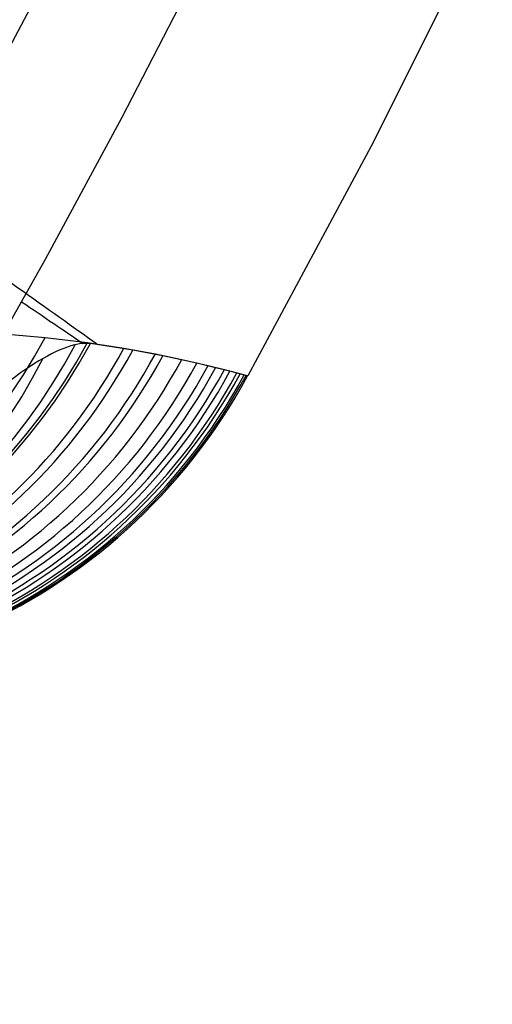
# Model space of a CAD drawing. Extents: x 35624 to 36541, y 4015 to 4839.
# Tile 95 of 150: x 36370 to 36383, y 4140 to 4167. Entities that reach past the tile are written whole.
import ezdxf

# ---------------------------------------------------------------- set-up
doc = ezdxf.new("R2010")
doc.units = 0
doc.layers.add('GAMBE', color=96, linetype='CONTINUOUS')
doc.layers.add('IGES_LEVEL_1', color=4, linetype='CONTINUOUS')

msp = doc.modelspace()

# ---------------------------------------------------------------- linework, layer by layer
at = {"layer": 'GAMBE', "extrusion": (-0.05626475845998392, 0.05250560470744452, 0.9970343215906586)}
msp.add_circle((-27824.78393760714, 23657.5163710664, -2248.188692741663), 15.66086627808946, dxfattribs=at)
at = {"layer": 'IGES_LEVEL_1'}
for p, q in [((36383.30809306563, 4169.848539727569, -208.4457228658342), (36380.06050510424, 4163.348820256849, -208.4453734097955)), ((36371.11674248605, 4167.841236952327, -297.201595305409), (36367.63185745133, 4161.270135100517, -297.2015953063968)), ((36375.20338845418, 4167.933020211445, -137.000007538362), (36373.17816460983, 4164.011400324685, -137.0000076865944)), ((36373.17816460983, 4164.011400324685, -137.0000076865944), (36371.08105817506, 4160.128313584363, -137.0000078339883)), ((36380.06050510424, 4163.348820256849, -208.4453734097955), (36376.6245055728, 4156.946195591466, -208.445023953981)), ((36371.08105817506, 4160.128313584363, -137.0000078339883), (36368.86729463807, 4156.204901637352, -137.0000079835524)), ((36370.1661694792, 4158.079739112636, -278.7318162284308), (36371.08746227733, 4157.999265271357, -273.8325520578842)), ((36371.08746227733, 4157.999265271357, -273.8325520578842), (36372.23941192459, 4157.861817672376, -266.9784196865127)), ((36372.23941192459, 4157.861817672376, -266.9784196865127), (36373.23913067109, 4157.708756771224, -260.1392945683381)), ((36373.47720797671, 4157.648931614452, -158.5518724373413), (36372.32012352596, 4157.829633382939, -150.441085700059)), ((36373.23913067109, 4157.708756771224, -260.1392945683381), (36374.09694234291, 4157.552027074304, -253.3099349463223)), ((36374.29923221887, 4157.495050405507, -165.3788133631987), (36373.47720797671, 4157.648931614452, -158.5518724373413)), ((36374.09694234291, 4157.552027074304, -253.3099349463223), (36374.82025889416, 4157.401265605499, -246.492555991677)), ((36375.2317075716, 4157.294611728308, -174.9548528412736), (36374.29923221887, 4157.495050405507, -165.3788133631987)), ((36374.82025889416, 4157.401265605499, -246.492555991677), (36375.53949219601, 4157.23411620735, -238.0605706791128)), ((36375.74414033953, 4157.17270228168, -181.749670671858), (36375.2317075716, 4157.294611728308, -174.9548528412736)), ((36375.53949219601, 4157.23411620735, -238.0605706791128), (36375.98292581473, 4157.122222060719, -231.2713434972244)), ((36376.13671007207, 4157.073763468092, -188.5352827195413), (36375.74414033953, 4157.17270228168, -181.749670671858)), ((36375.98292581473, 4157.122222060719, -231.2713434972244), (36376.32772461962, 4157.030259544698, -223.9979934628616)), ((36376.57473783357, 4156.958518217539, -202.0797159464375), (36376.13671007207, 4157.073763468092, -188.5352827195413)), ((36376.32772461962, 4157.030259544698, -223.9979934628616), (36376.61872227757, 4156.948047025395, -210.6060204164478)), ((36376.61872227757, 4156.948047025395, -210.6060204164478), (36376.57473783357, 4156.958518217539, -202.0797159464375))]:
    msp.add_line(p, q, dxfattribs=at)
at = {"layer": 'IGES_LEVEL_1', "extrusion": (0.571318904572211, 0.8207264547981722, 0.001672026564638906)}
msp.add_arc((-27094.89550983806, -250.9394795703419, 24192.28315116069), 385.487464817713, 188.187434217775, 192.9995295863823, dxfattribs=at)
at = {"layer": 'IGES_LEVEL_1', "extrusion": (0.570187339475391, 0.8215130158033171, 0.00166215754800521)}
msp.add_arc((-27124.25426383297, -246.9881454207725, 24154.38949909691), 389.4914814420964, 169.6704606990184, 171.4959378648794, dxfattribs=at)
at = {"layer": 'IGES_LEVEL_1', "extrusion": (0.1764710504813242, -0.0173450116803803, 0.9841529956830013)}
msp.add_arc((7701.94201353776, -35256.69746052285, 6076.830339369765), 15.89166422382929, 180.0031009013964, 247.1170365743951, dxfattribs=at)
at = {"layer": 'IGES_LEVEL_1', "extrusion": (0.1548804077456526, -0.02030314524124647, 0.9877245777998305)}
msp.add_arc((8855.848218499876, -35114.08545179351, 5285.22845149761), 15.87872770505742, 179.9058651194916, 248.971919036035, dxfattribs=at)
at = {"layer": 'IGES_LEVEL_1', "extrusion": (-0.1531633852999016, 0.02047993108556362, 0.9879886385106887)}
msp.add_arc((-8947.37878709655, 35035.92964655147, -5634.389700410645), 15.87700325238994, 359.896809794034, 69.04132915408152, dxfattribs=at)
at = {"layer": 'IGES_LEVEL_1', "extrusion": (0.8212017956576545, -0.5534965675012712, 0.1388134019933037)}
msp.add_arc((23746.58586864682, -4015.222751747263, 27546.78692843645), 30.048191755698, 3.941201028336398, 30.87599444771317, dxfattribs=at)
at = {"layer": 'IGES_LEVEL_1', "extrusion": (-0.1950179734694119, -0.04077511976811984, 0.979951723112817)}
msp.add_arc((3363.791157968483, 35680.49608258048, -7407.843388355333), 15.8766458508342, 340.7652163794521, 49.89711813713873, dxfattribs=at)
at = {"layer": 'IGES_LEVEL_1', "extrusion": (0.1344565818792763, -0.02150272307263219, 0.990686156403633)}
msp.add_arc((9854.748748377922, -34952.32096490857, 4543.502947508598), 15.8677852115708, 179.819261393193, 250.5900133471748, dxfattribs=at)
at = {"layer": 'IGES_LEVEL_1', "extrusion": (-0.1291144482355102, 0.02157953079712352, 0.9913948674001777)}
msp.add_arc((-10102.05931663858, 34851.90041082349, -4763.808839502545), 15.86453669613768, 359.797116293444, 70.92391169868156, dxfattribs=at)
at = {"layer": 'IGES_LEVEL_1', "extrusion": (0.1149868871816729, -0.02127516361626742, 0.9931391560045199)}
msp.add_arc((10710.7764091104, -34784.97145143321, 3842.519566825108), 15.85868105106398, 179.7447058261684, 251.9865911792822, dxfattribs=at)
at = {"layer": 'IGES_LEVEL_1', "extrusion": (-0.2608428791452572, -0.1396183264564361, 0.9552317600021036)}
msp.add_arc((13485.26688145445, 32453.36585645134, -10205.47617864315), 15.87265474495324, 324.8735201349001, 33.946832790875, dxfattribs=at)
at = {"layer": 'IGES_LEVEL_1', "extrusion": (-0.109850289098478, 0.02100692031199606, 0.9937261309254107)}
msp.add_arc((-10920.46439530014, 34693.15991915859, -4072.732367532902), 15.85595684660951, 359.7250453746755, 72.2703272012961, dxfattribs=at)
at = {"layer": 'IGES_LEVEL_1', "extrusion": (0.0963099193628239, -0.0198854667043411, 0.9951527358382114)}
msp.add_arc((11431.40643034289, -34623.21259061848, 3175.28640006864), 15.85118498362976, 179.6808438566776, 253.1698545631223, dxfattribs=at)
at = {"layer": 'IGES_LEVEL_1', "extrusion": (-0.08402100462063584, 0.0184013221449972, 0.996294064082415)}
msp.add_arc((-11847.50267689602, 34484.98865175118, -3154.090275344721), 15.8465420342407, 359.6432365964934, 73.80933122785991, dxfattribs=at)
at = {"layer": 'IGES_LEVEL_1', "extrusion": (0.07404986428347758, -0.0168918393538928, 0.9971114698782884)}
msp.add_arc((12147.35806390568, -34443.00215115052, 2386.007506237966), 15.84391929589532, 179.6171615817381, 254.3524366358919, dxfattribs=at)
at = {"layer": 'IGES_LEVEL_1', "extrusion": (-0.06635429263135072, 0.01555947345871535, 0.9976748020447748)}
msp.add_arc((-12356.0953561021, 34358.22649969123, -2530.330419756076), 15.84151584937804, 359.5979541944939, 74.66086244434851, dxfattribs=at)
at = {"layer": 'IGES_LEVEL_1', "extrusion": (0.05665193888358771, -0.01368873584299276, 0.9983001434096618)}
msp.add_arc((12588.52481444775, -34321.78025180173, 1772.985998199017), 15.83952680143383, 179.5777656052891, 255.0843486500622, dxfattribs=at)
at = {"layer": 'IGES_LEVEL_1', "extrusion": (-0.04912315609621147, 0.0121071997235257, 0.9987193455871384)}
msp.add_arc((-12745.29454663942, 34255.58219419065, -1924.873953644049), 15.83774477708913, 359.5632333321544, 75.31672722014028, dxfattribs=at)
at = {"layer": 'IGES_LEVEL_1', "extrusion": (0.03839432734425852, -0.009684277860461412, 0.9992157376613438)}
msp.add_arc((12931.34091846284, -34221.58917043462, 1132.564477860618), 15.83615018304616, 179.546696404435, 255.6540688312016, dxfattribs=at)
at = {"layer": 'IGES_LEVEL_1', "extrusion": (-0.03221547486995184, 0.008213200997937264, 0.9994472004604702)}
msp.add_arc((-13018.60306950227, 34181.18066835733, -1332.944950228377), 15.83514245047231, 359.5387692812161, 75.78040999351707, dxfattribs=at)
at = {"layer": 'IGES_LEVEL_1', "extrusion": (0.02199020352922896, -0.00568257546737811, 0.9997420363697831)}
msp.add_arc((13129.8317419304, -34160.28861487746, 558.9916704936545), 15.8342055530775, 179.5290731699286, 255.9832204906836, dxfattribs=at)
at = {"layer": 'IGES_LEVEL_1', "extrusion": (-0.01552441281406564, 0.004035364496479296, 0.9998713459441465)}
msp.add_arc((36355.14073897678, 4167.577634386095, -750.0038377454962), 15.83364807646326, 254.9552937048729, 331.4854142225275, dxfattribs=at)
at = {"layer": 'IGES_LEVEL_1', "extrusion": (0.005381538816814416, -0.001406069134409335, 0.9999845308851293)}
msp.add_arc((36363.31208235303, 4164.48044983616, -20.68553319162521), 15.83328934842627, 254.8781066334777, 331.4901739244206, dxfattribs=at)

doc.saveas('drawing.dxf')
